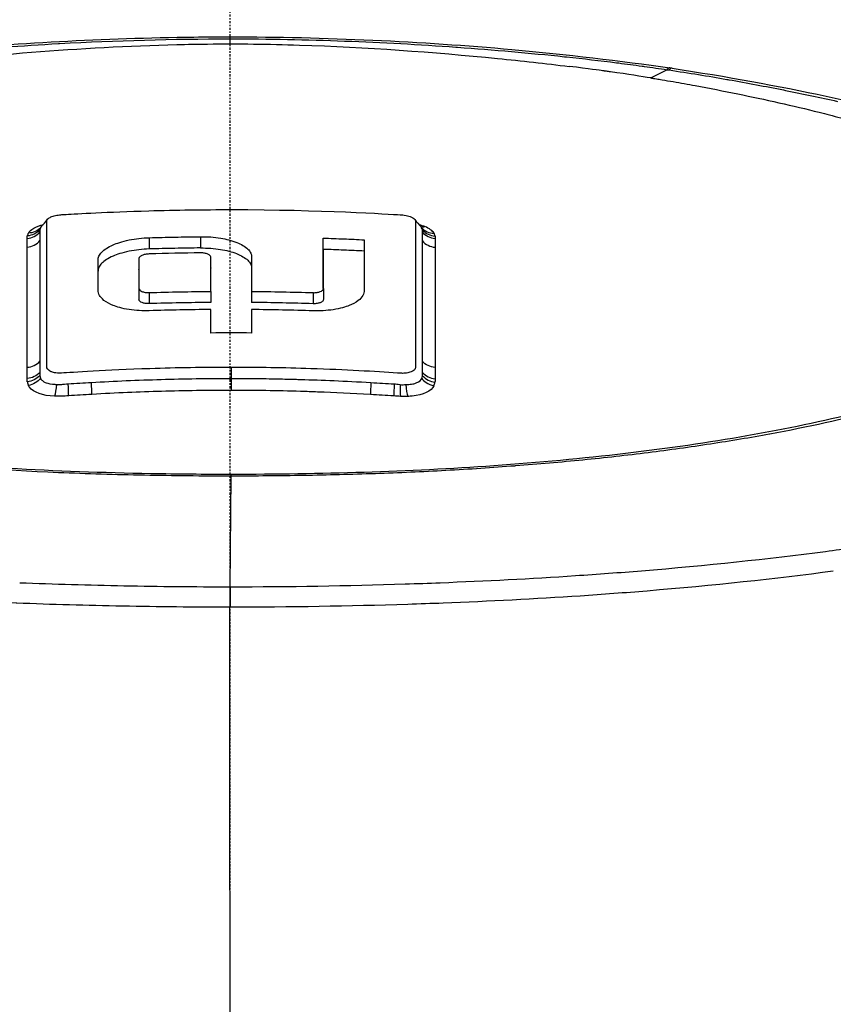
# Model space of a CAD drawing. Header units: millimetres. Extents: x 0 to 7374, y 0 to 4200.
# Tile 36 of 256: x 2022 to 2077, y 1194 to 1260. Entities that reach past the tile are written whole.
import ezdxf

# ---------------------------------------------------------------- set-up
doc = ezdxf.new("R2010")
doc.units = ezdxf.units.MM
doc.header["$LTSCALE"] = 0.2
doc.linetypes.add('CENTER2', pattern=[1.125, 0.75, -0.125, 0.125, -0.125])
doc.layers.add('02_Center Line', color=1, linetype='CENTER2')

# ---------------------------------------------------------------- blocks, each defined once
blk = doc.blocks.new('A$C98759802')
for p, q in [((-0.01, 351.544), (-0.01, 351.202)), ((29.963, 349.556), (29.83, 349.575)), ((12.954, 338.794), (12.954, 338.794)), ((-5.477, 338.065), (-5.477, 337.301)), ((-2.005, 338.135), (-2.005, 337.371)), ((6.328, 334.619), (6.328, 338.038)), ((9.106, 337.924), (9.106, 334.5)), ((-13.594, 337.448), (-13.598, 337.448)), ((6.328, 337.274), (6.328, 334.619)), ((13.7, 337.448), (13.703, 337.448)), ((-8.949, 334.508), (-8.949, 336.549)), ((-6.172, 336.663), (-6.172, 334.626)), ((-1.31, 334.425), (-1.31, 336.764)), ((1.467, 336.761), (1.467, 334.425)), ((-6.172, 334.605), (-6.172, 333.874)), ((-5.477, 334.348), (-5.477, 334.348)), ((-5.477, 334.347), (-5.477, 333.599)), ((-1.31, 334.425), (-1.31, 333.677)), ((1.467, 334.425), (1.467, 333.676)), ((5.634, 334.341), (5.634, 333.592)), ((6.331, 334.619), (6.331, 333.869)), ((-13.753, 333.136), (-13.754, 333.136)), ((-1.31, 331.606), (-1.31, 333.198)), ((1.467, 333.196), (1.467, 331.605)), ((0.079, 329.28), (0.079, 328.533)), ((0, 314.387), (0.083, 321.93)), ((0, 314.387), (-0.005, 314.387)), ((-0.005, 313.047), (0, 313.047))]:
    blk.add_line(p, q)
for radius, start, end in [(93.012, 93.37594, 93.37597), (93.012, 86.52711, 86.5272), (93.012, 98.5032, 98.50323), (93.012, 81.39934, 81.39937), (92, 98.05551, 98.05565), (92, 81.84553, 81.84569)]:
    blk.add_arc((0, 241), radius, start, end)
for centre, major_axis, ratio, start_param, end_param in [((-0.01, 351.296), (0, -0.386), 0.000267, 3.140554, 3.141468), ((-0.01, 351.296), (0, -0.386), 0.000267, 3.141468, 4.013788), ((29.758, 349.071), (0.072, 0.504), 0.500434, 0.004586, 0.776533), ((29.758, 349.071), (0.072, 0.504), 0.500434, 6.282229, 6.287771), ((-13.853, 339.126), (-1.199, 0), 0.926953, 1.652005, 2.49971), ((72.439, 333.614), (-86.196, 4.502), 0.079405, 6.243802, 6.272306), ((13.295, 339.943), (-0.465, -1.106), 0.629191, 0.15384, 0.479127), ((12.008, 338.392), (-1.87, 0.221), 0.380695, 3.413962, 4.064169), ((-70.756, 332.885), (-84.67, -5.224), 0.080485, 3.152, 3.180675), ((14.009, 338.521), (-1.2, 0), 0.925, 0.642118, 1.489427), ((0, 192.781), (-153.212, 0), 0.906139, 4.702814, 4.720945), ((-13.713, 330.106), (-0.999, -0.283), 0.778515, 1.315202, 2.282341), ((0.079, 328.759), (-0.001, -1.2), 0.000237, 4.901712, 5.762464), ((14.015, 329.552), (1.199, 0.002), 0.875227, 3.77877, 4.622161), ((-5.359, 331.528), (-8.325, -3.454), 0.312075, 6.203335, 6.293801), ((-11.023, 328.389), (0.081, -1.197), 0.025284, 0.52226, 1.38137), ((-9.444, 328.486), (-0.068, 1.198), 0.026042, 3.663696, 4.522476), ((9.602, 328.477), (0.069, 1.198), 0.026835, 1.760554, 2.619448), ((5.373, 331.546), (-8.468, 3.48), 0.309544, 3.129839, 3.219653), ((0.084, 321.669), (0, -0.375), 0.003338, 2.905766, 3.140873), ((0.084, 321.669), (0, -0.375), 0.003338, 3.140873, 3.141595), ((0.084, 321.659), (0, -0.384), 0.003094, 2.354593, 2.915161), ((-0.005, 313.071), (0, -1.704), 0.000076, 3.829328, 4.725986), ((0, 313.074), (0, -1.705), 0.000098, 3.833647, 4.728044)]:
    blk.add_ellipse(centre, major_axis=major_axis, ratio=ratio, start_param=start_param, end_param=end_param)
for points, knots in [([(-51.637, 344.282), (-48.196, 345.7), (-43.731, 346.975), (-33.405, 349.081), (-27.017, 350.08), (-14.669, 351.252), (-8.543, 351.593), (-1.635, 351.677), (-0.822, 351.682), (-0.01, 351.682)], [0.002681, 0.002681, 0.002681, 0.002681, 2.003678, 2.003678, 4.111612, 4.111612, 5.94201, 5.94201, 6.185745, 6.185745, 6.185745, 6.185745]), ([(-0.01, 351.682), (6.451, 351.682), (12.993, 351.365), (22.834, 350.497), (26.477, 350.053), (29.829, 349.576)], [0, 0, 0, 0, 1.938338, 1.938338, 3.114153, 3.114153, 3.114153, 3.114153]), ([(-23.028, 349.67), (-16.862, 350.424), (-10.165, 350.991), (-2.908, 351.173), (-2.218, 351.186), (0.548, 351.216), (2.626, 351.191), (9.218, 350.98), (13.773, 350.65), (19.781, 350.049), (21.403, 349.869), (22.999, 349.674)], [0, 0, 0, 0, 1.971578, 1.971578, 2.178906, 2.178906, 2.801787, 2.801787, 4.157913, 4.157913, 4.668172, 4.668172, 4.668172, 4.668172]), ([(-22.666, 350.335), (-20.282, 350.588), (-17.823, 350.805), (-15.311, 350.986), (-14.091, 351.073), (-12.861, 351.152), (-11.624, 351.22), (-11.6, 351.221), (-11.576, 351.223), (-11.552, 351.224)], [0.0000014, 0.0000014, 0.0000014, 0.0000014, 0.6689145, 0.6689145, 0.6689145, 0.9937269, 0.9937269, 0.9937269, 1, 1, 1, 1]), ([(-0.01, 351.544), (2.591, 351.544), (5.194, 351.493), (10.318, 351.301), (12.844, 351.162), (15.323, 350.984), (15.323, 350.984)], [0, 0, 0, 0, 0.503286, 0.503286, 0.999986, 1, 1, 1, 1]), ([(15.323, 350.984), (15.356, 350.982), (15.39, 350.98), (17.886, 350.8), (20.312, 350.584), (22.672, 350.335), (22.673, 350.335)], [0, 0, 0, 0, 0.013332, 0.013332, 0.999898, 1, 1, 1, 1]), ([(22.673, 350.335), (22.718, 350.33), (22.763, 350.325), (22.808, 350.32), (23.96, 350.198), (25.095, 350.066), (26.213, 349.925)], [0, 0, 0, 0, 0.037557, 0.037557, 0.037557, 1, 1, 1, 1]), ([(28.525, 348.896), (27.921, 348.993), (27.021, 349.135), (25.797, 349.307), (25.71, 349.319), (25.62, 349.332), (25.53, 349.344), (25.484, 349.35), (25.438, 349.357), (25.392, 349.363), (25.381, 349.365), (25.368, 349.366), (25.355, 349.368), (25.309, 349.375), (25.257, 349.382), (25.252, 349.382), (25.11, 349.402), (24.374, 349.507), (22.999, 349.674)], [0, 0, 0, 0, 0.109375, 0.109375, 0.109375, 0.1171875, 0.1171875, 0.1171875, 0.1210938, 0.1210938, 0.1210938, 0.122003, 0.122003, 0.122003, 0.125, 0.125, 0.125, 0.2250611, 0.2250611, 0.2250611, 0.2250611]), ([(26.213, 349.925), (26.26, 349.919), (26.308, 349.913), (26.888, 349.839), (27.414, 349.771), (27.939, 349.698)], [0, 0, 0, 0, 0.081871, 0.081871, 1, 1, 1, 1]), ([(27.939, 349.698), (27.987, 349.691), (28.036, 349.685), (28.084, 349.678), (28.61, 349.605), (29.127, 349.526), (29.632, 349.452)], [0, 0, 0, 0, 0.084372, 0.084372, 0.084372, 1, 1, 1, 1]), ([(29.632, 349.452), (29.634, 349.452), (29.636, 349.452), (29.638, 349.451), (29.684, 349.445), (29.73, 349.438), (29.776, 349.432)], [0.0000108, 0.0000108, 0.0000108, 0.0000108, 0.0447316, 0.0447316, 0.0447316, 0.999999, 0.999999, 0.999999, 0.999999]), ([(29.972, 349.555), (29.941, 349.56), (29.907, 349.552), (29.874, 349.531), (29.84, 349.51), (29.806, 349.476), (29.776, 349.432)], [0.1526129, 0.1526129, 0.1526129, 0.1526129, 0.5710995, 0.5710995, 0.5710995, 0.9999987, 0.9999987, 0.9999987, 0.9999987]), ([(29.972, 349.555), (33.713, 348.985), (37.166, 348.357), (44.818, 346.705), (48.621, 345.523), (51.64, 344.279)], [0, 0, 0, 0, 1.304089, 1.304089, 3.056813, 3.056813, 3.056813, 3.056813]), ([(28.525, 348.896), (28.575, 348.888), (28.589, 348.886), (28.653, 348.876), (28.686, 348.87), (28.782, 348.855), (28.847, 348.844), (29.04, 348.813), (29.168, 348.792), (29.55, 348.728), (29.803, 348.685), (30.558, 348.555), (31.053, 348.466), (32.505, 348.198), (33.489, 348.005), (36.253, 347.436), (38.201, 347.007), (40.186, 346.509), (40.419, 346.449), (41.148, 346.259), (41.686, 346.112), (43.113, 345.702), (44.047, 345.411), (45.208, 345.014), (45.374, 344.956), (45.843, 344.791), (46.15, 344.681), (48.562, 343.788), (50.35, 342.978), (51.858, 342.114)], [0.000088, 0.000088, 0.000088, 0.000088, 0.017674, 0.017674, 0.035339, 0.035339, 0.070648, 0.070648, 0.141198, 0.141198, 0.282076, 0.282076, 0.56356, 0.56356, 1.111673, 1.111673, 2.148082, 2.148082, 2.28697, 2.28697, 2.586414, 2.586414, 3.119118, 3.119118, 3.20915, 3.20915, 3.374572, 3.374572, 4.523129, 4.523129, 4.523129, 4.523129]), ([(33.691, 348.797), (33.734, 348.79), (33.777, 348.782), (35.081, 348.552), (36.316, 348.319), (37.525, 348.08)], [0, 0, 0, 0, 0.032931, 0.032931, 1, 1, 1, 1]), ([(37.525, 348.08), (37.573, 348.071), (37.621, 348.061), (38.869, 347.813), (40.046, 347.568), (41.186, 347.307)], [0, 0, 0, 0, 0.038297, 0.038297, 1, 1, 1, 1]), ([(0.079, 329.28), (-1.761, 329.281), (-3.592, 329.25), (-8.424, 329.091), (-10.712, 328.934), (-11.482, 328.885), (-11.528, 328.883), (-11.742, 328.888), (-11.867, 328.905), (-12.05, 328.953), (-12.115, 328.976), (-12.22, 329.028), (-12.26, 329.053), (-12.33, 329.11), (-12.359, 329.141), (-12.418, 329.235), (-12.42, 329.268), (-12.421, 329.319), (-12.421, 329.332), (-12.422, 329.362), (-12.422, 329.378), (-12.422, 329.426), (-12.422, 329.615), (-12.422, 330.129), (-12.422, 330.387), (-12.422, 332.028), (-12.422, 333.347), (-12.422, 335.907), (-12.422, 337.14), (-12.422, 338.689), (-12.421, 338.973), (-12.421, 339.208), (-12.426, 339.265), (-12.301, 339.387), (-12.23, 339.432), (-12.054, 339.51), (-11.95, 339.543), (-11.72, 339.596), (-11.593, 339.615), (-11.409, 339.628), (-11.249, 339.638), (-10.396, 339.687), (-8.307, 339.809), (-3.647, 339.944), (-1.784, 339.971), (0.079, 339.97)], [-12.954293, -12.954293, -12.954293, -12.954293, -11.277637, -11.277637, -8.543668, -8.543668, -8.35232, -8.35232, -8.052683, -8.052683, -7.858412, -7.858412, -7.701305, -7.701305, -7.538181, -7.538181, -7.239112, -7.239112, -7.140306, -7.140306, -7.008811, -7.008811, -6.770415, -6.770415, -6.525589, -6.525589, -5.202241, -5.202241, -3.822769, -3.822769, -3.359845, -3.359845, -2.733238, -2.733238, -2.339267, -2.339267, -1.960551, -1.960551, -1.566753, -1.566753, -1.398937, -1.398937, -0.558929, -0.558929, -0.000001, -0.000001, -0.000001, -0.000001]), ([(0.079, 339.97), (6.239, 339.968), (10.777, 339.667), (11.655, 339.613), (11.77, 339.605), (12.09, 339.541), (12.197, 339.503), (12.385, 339.427), (12.451, 339.379), (12.542, 339.3), (12.572, 339.251), (12.578, 339.196), (12.579, 339.184), (12.578, 339.087), (12.578, 339.064), (12.579, 338.829), (12.578, 338.567), (12.578, 337.108), (12.578, 335.885), (12.578, 333.702), (12.578, 332.781), (12.578, 331.366), (12.578, 330.897), (12.578, 330.202), (12.578, 329.982), (12.578, 329.679), (12.578, 329.604), (12.578, 329.495), (12.578, 329.479), (12.579, 329.297), (12.581, 329.251), (12.537, 329.158), (12.511, 329.124), (12.447, 329.064), (12.41, 329.037), (12.319, 328.986), (12.264, 328.962), (12.107, 328.912), (11.999, 328.891), (11.825, 328.876), (11.765, 328.873), (11.646, 328.874), (11.596, 328.877), (9.847, 328.994), (7.827, 329.11), (3.675, 329.248), (1.881, 329.279), (0.079, 329.28)], [-12.337298, -12.337298, -12.337298, -12.337298, -9.267024, -9.267024, -8.838064, -8.838064, -8.440514, -8.440514, -7.741125, -7.741125, -6.773271, -6.773271, -6.620139, -6.620139, -6.571949, -6.571949, -6.131387, -6.131387, -4.486692, -4.486692, -3.359366, -3.359366, -2.813806, -2.813806, -2.563958, -2.563958, -2.471891, -2.471891, -2.41899, -2.41899, -2.173865, -2.173865, -2.020926, -2.020926, -1.882196, -1.882196, -1.72583, -1.72583, -1.486308, -1.486308, -1.364094, -1.364094, -1.247326, -1.247326, -0.540647, -0.540647, 0, 0, 0, 0]), ([(-12.9, 338.597), (-12.899, 338.588), (-12.895, 338.565), (-12.892, 338.542), (-12.89, 338.52), (-12.889, 338.493), (-12.892, 338.461)], [0, 0, 0, 0, 0.5, 0.5, 0.5, 1, 1, 1, 1]), ([(-12.837, 338.763), (-12.837, 338.763), (-12.834, 338.765), (-12.823, 338.775), (-12.813, 338.785), (-12.8, 338.8)], [5.8091114, 5.8091114, 5.8091114, 5.8091114, 5.8764689, 5.8764689, 5.9581457, 5.9581457, 5.9581457, 5.9581457]), ([(12.957, 338.788), (12.971, 338.773), (12.981, 338.763), (12.991, 338.754), (12.993, 338.753), (12.993, 338.753)], [3.4719353, 3.4719353, 3.4719353, 3.4719353, 3.5593593, 3.5593593, 3.6182394, 3.6182394, 3.6182394, 3.6182394]), ([(-12.892, 337.867), (-12.891, 337.629), (-12.891, 337.357), (-12.891, 337.048), (-12.891, 336.893), (-12.891, 336.729), (-12.891, 336.555), (-12.891, 336.469), (-12.891, 336.379), (-12.891, 336.287), (-12.891, 336.241), (-12.891, 336.195), (-12.891, 336.148), (-12.891, 336.124), (-12.891, 336.1), (-12.891, 336.077), (-12.891, 336.053), (-12.891, 336.041), (-12.891, 336.004), (-12.892, 334.83), (-12.892, 334.159), (-12.892, 334.021), (-12.892, 333.952), (-12.892, 333.748), (-12.892, 333.402), (-12.892, 333.229), (-12.892, 333.02), (-12.892, 332.774), (-12.892, 332.65), (-12.892, 332.518), (-12.892, 332.376), (-12.892, 332.305), (-12.892, 332.231), (-12.892, 332.155), (-12.892, 332.117), (-12.892, 332.079), (-12.892, 332.04), (-12.892, 332), (-12.892, 331.947), (-12.892, 331.92), (-12.892, 331.049), (-12.892, 330.302), (-12.893, 329.703)], [0, 0, 0, 0, 0.125, 0.125, 0.125, 0.1875, 0.1875, 0.1875, 0.21875, 0.21875, 0.21875, 0.234375, 0.234375, 0.234375, 0.242188, 0.242188, 0.242188, 0.25, 0.25, 0.25, 0.5, 0.5, 0.5, 0.625, 0.625, 0.625, 0.6875, 0.6875, 0.6875, 0.71875, 0.71875, 0.71875, 0.734375, 0.734375, 0.734375, 0.742188, 0.742188, 0.742188, 0.75, 0.75, 0.75, 1, 1, 1, 1]), ([(-8.949, 336.549), (-8.949, 336.638), (-8.929, 336.727), (-8.845, 336.911), (-8.779, 337.004), (-8.523, 337.264), (-8.271, 337.431), (-7.685, 337.687), (-7.326, 337.814), (-6.62, 337.957), (-6.398, 337.991), (-5.942, 338.042), (-5.711, 338.059), (-5.477, 338.065)], [0, 0, 0, 0, 0.0652901, 0.0652901, 0.1356072, 0.1356072, 0.2664802, 0.2664802, 0.3609863, 0.3609863, 0.4017652, 0.4017652, 0.4432479, 0.4432479, 0.4432479, 0.4432479]), ([(-5.477, 338.065), (-4.899, 338.082), (-4.32, 338.097), (-3.162, 338.12), (-2.584, 338.129), (-2.005, 338.135)], [-0.3473239, -0.3473239, -0.3473239, -0.3473239, -0.1736625, -0.1736625, -0.000001, -0.000001, -0.000001, -0.000001]), ([(-2.005, 338.135), (-1.77, 338.138), (-1.535, 338.131), (-1.074, 338.097), (-0.849, 338.071), (-0.254, 337.973), (0.122, 337.879), (0.759, 337.626), (1.022, 337.475), (1.293, 337.212), (1.361, 337.12), (1.447, 336.939), (1.467, 336.85), (1.467, 336.761)], [0.0000003, 0.0000003, 0.0000003, 0.0000003, 0.0705862, 0.0705862, 0.1412382, 0.1412382, 0.2642584, 0.2642584, 0.3766899, 0.3766899, 0.4329096, 0.4329096, 0.4851651, 0.4851651, 0.4851651, 0.4851651]), ([(6.328, 338.038), (6.792, 338.023), (7.255, 338.005), (8.181, 337.967), (8.643, 337.946), (9.106, 337.924)], [-0.2780726, -0.2780726, -0.2780726, -0.2780726, -0.1390368, -0.1390368, -0.000001, -0.000001, -0.000001, -0.000001]), ([(13.05, 329.691), (13.05, 330.032), (13.05, 330.388), (13.049, 330.759), (13.049, 330.944), (13.049, 331.132), (13.049, 331.324), (13.049, 331.516), (13.049, 331.729), (13.049, 331.909), (13.05, 332.269), (13.049, 332.624), (13.049, 332.974), (13.049, 333.149), (13.049, 333.323), (13.049, 333.495), (13.049, 333.582), (13.049, 333.668), (13.049, 333.753), (13.049, 333.818), (13.049, 333.882), (13.049, 333.946), (13.049, 333.967), (13.049, 334.001), (13.049, 334.01), (13.049, 334.08), (13.049, 334.201), (13.049, 334.369), (13.049, 334.453), (13.049, 334.55), (13.049, 334.658), (13.049, 334.766), (13.049, 334.865), (13.049, 335.016), (13.049, 335.319), (13.049, 335.549), (13.049, 335.71), (13.049, 335.791), (13.049, 335.855), (13.049, 335.902), (13.049, 335.926), (13.048, 335.945), (13.048, 335.96), (13.048, 335.968), (13.048, 335.974), (13.048, 335.979), (13.048, 335.984), (13.048, 335.989), (13.048, 336.01), (13.048, 336.704), (13.048, 337.321), (13.049, 337.856)], [0, 0, 0, 0, 0.125, 0.125, 0.125, 0.1875, 0.1875, 0.1875, 0.25, 0.25, 0.25, 0.375, 0.375, 0.375, 0.4375, 0.4375, 0.4375, 0.46875, 0.46875, 0.46875, 0.492188, 0.492188, 0.492188, 0.5, 0.5, 0.5, 0.5625, 0.5625, 0.5625, 0.59375, 0.59375, 0.59375, 0.625, 0.625, 0.625, 0.6875, 0.6875, 0.6875, 0.71875, 0.71875, 0.71875, 0.734375, 0.734375, 0.734375, 0.742188, 0.742188, 0.742188, 0.75, 0.75, 0.75, 1, 1, 1, 1]), ([(-13.752, 329.283), (-13.752, 329.642), (-13.751, 330.006), (-13.75, 330.559), (-13.75, 330.744), (-13.749, 331.118), (-13.749, 331.328), (-13.749, 331.827), (-13.75, 332.168), (-13.752, 332.693), (-13.753, 332.87), (-13.754, 333.227), (-13.754, 333.427), (-13.754, 333.916), (-13.754, 334.244), (-13.754, 334.739), (-13.753, 334.904), (-13.753, 335.235), (-13.753, 335.416), (-13.753, 336.173), (-13.755, 336.795), (-13.756, 337.426)], [0.0001136, 0.0001136, 0.0001136, 0.0001136, 0.125, 0.125, 0.1875, 0.1875, 0.25, 0.25, 0.375, 0.375, 0.4375, 0.4375, 0.5, 0.5, 0.625, 0.625, 0.6875, 0.6875, 0.75, 0.75, 1, 1, 1, 1]), ([(-5.477, 337.301), (-5.711, 337.294), (-5.942, 337.278), (-6.398, 337.227), (-6.62, 337.192), (-7.326, 337.051), (-7.686, 336.923), (-8.271, 336.669), (-8.523, 336.502), (-8.779, 336.243), (-8.845, 336.15), (-8.929, 335.968), (-8.949, 335.878), (-8.949, 335.79)], [-0.4438064, -0.4438064, -0.4438064, -0.4438064, -0.4022541, -0.4022541, -0.3614158, -0.3614158, -0.2666877, -0.2666877, -0.1355839, -0.1355839, -0.0653377, -0.0653377, 0, 0, 0, 0]), ([(-2.005, 337.371), (-2.584, 337.365), (-3.162, 337.356), (-4.32, 337.333), (-4.899, 337.318), (-5.477, 337.301)], [0.000001, 0.000001, 0.000001, 0.000001, 0.1736628, 0.1736628, 0.3473245, 0.3473245, 0.3473245, 0.3473245]), ([(-2.005, 337.371), (-1.771, 337.374), (-1.538, 337.367), (-1.08, 337.334), (-0.856, 337.308), (-0.26, 337.211), (0.117, 337.118), (0.767, 336.861), (1.026, 336.709), (1.292, 336.454), (1.36, 336.362), (1.446, 336.181), (1.467, 336.093), (1.467, 336.003)], [0.0000003, 0.0000003, 0.0000003, 0.0000003, 0.070107, 0.070107, 0.1402504, 0.1402504, 0.2643431, 0.2643431, 0.3838947, 0.3838947, 0.4464025, 0.4464025, 0.5045696, 0.5045696, 0.5045696, 0.5045696]), ([(-1.31, 336.763), (-1.31, 336.797), (-1.327, 336.832), (-1.393, 336.9), (-1.447, 336.933), (-1.567, 336.982), (-1.641, 337.003), (-1.803, 337.031), (-1.892, 337.037), (-1.976, 337.037), (-1.985, 337.036), (-1.995, 337.036), (-2.005, 337.035)], [-0.1017382, -0.1017382, -0.1017382, -0.1017382, -0.0775244, -0.0775244, -0.0503574, -0.0503574, -0.0251787, -0.0251787, 0, 0, 0, 0.0028061, 0.0028061, 0.0028061, 0.0028061]), ([(9.106, 337.159), (8.643, 337.182), (8.181, 337.202), (7.255, 337.241), (6.792, 337.258), (6.328, 337.274)], [0.000001, 0.000001, 0.000001, 0.000001, 0.139038, 0.139038, 0.2780751, 0.2780751, 0.2780751, 0.2780751]), ([(13.912, 337.415), (13.912, 337.099), (13.911, 336.786), (13.91, 336.321), (13.91, 336.167), (13.91, 335.86), (13.909, 335.722), (13.909, 335.224), (13.91, 334.892), (13.91, 334.397), (13.911, 334.233), (13.911, 333.905), (13.911, 333.76), (13.91, 333.214), (13.909, 332.856), (13.907, 332.332), (13.907, 332.159), (13.906, 331.817), (13.906, 331.671), (13.905, 330.728), (13.908, 329.989), (13.908, 329.271)], [0, 0, 0, 0, 0.125, 0.125, 0.1875, 0.1875, 0.25, 0.25, 0.375, 0.375, 0.4375, 0.4375, 0.5, 0.5, 0.625, 0.625, 0.6875, 0.6875, 0.75, 0.75, 0.9998867, 0.9998867, 0.9998867, 0.9998867]), ([(-5.477, 336.966), (-5.483, 336.964), (-5.488, 336.964), (-5.493, 336.964), (-5.578, 336.962), (-5.669, 336.952), (-5.835, 336.919), (-5.91, 336.895), (-6.033, 336.839), (-6.087, 336.804), (-6.155, 336.732), (-6.172, 336.696), (-6.175, 336.663)], [-0.0015612, -0.0015612, -0.0015612, -0.0015612, 0, 0, 0, 0.0255407, 0.0255407, 0.0510814, 0.0510814, 0.078632, 0.078632, 0.1030497, 0.1030497, 0.1030497, 0.1030497]), ([(-5.477, 333.117), (-5.705, 333.109), (-5.931, 333.112), (-6.388, 333.136), (-6.619, 333.16), (-7.331, 333.268), (-7.689, 333.381), (-8.121, 333.554), (-8.351, 333.665), (-8.714, 333.948), (-8.801, 334.068), (-8.917, 334.269), (-8.949, 334.387), (-8.949, 334.508)], [0, 0, 0, 0, 0.0684595, 0.0684595, 0.1399936, 0.1399936, 0.3001856, 0.3001856, 0.4257444, 0.4257444, 0.5345662, 0.5345662, 0.6818219, 0.6818219, 0.6818219, 0.6818219]), ([(-6.172, 334.625), (-6.172, 334.59), (-6.155, 334.553), (-6.088, 334.482), (-6.036, 334.448), (-5.916, 334.398), (-5.843, 334.377), (-5.681, 334.35), (-5.592, 334.345), (-5.498, 334.347), (-5.488, 334.348), (-5.477, 334.348)], [-0.3085425, -0.3085425, -0.3085425, -0.3085425, -0.2840094, -0.2840094, -0.2572237, -0.2572237, -0.2320944, -0.2320944, -0.206965, -0.206965, -0.2038936, -0.2038936, -0.2038936, -0.2038936]), ([(1.467, 334.425), (2.162, 334.419), (2.857, 334.409), (3.551, 334.395), (4.245, 334.381), (4.94, 334.363), (5.634, 334.341), (5.634, 334.341), (5.634, 334.341), (5.634, 334.341)], [0, 0, 0, 0, 0.4950417, 0.4950417, 0.4950417, 0.990099, 0.990099, 0.990099, 0.9901113, 0.9901113, 0.9901113, 0.9901113]), ([(5.634, 334.341), (5.679, 334.341), (5.724, 334.34), (5.814, 334.345), (5.859, 334.349), (5.985, 334.367), (6.059, 334.387), (6.176, 334.434), (6.221, 334.46), (6.279, 334.509), (6.298, 334.531), (6.323, 334.575), (6.33, 334.597), (6.331, 334.619)], [0.0001436, 0.0001436, 0.0001436, 0.0001436, 0.0136055, 0.0136055, 0.0276703, 0.0276703, 0.0544761, 0.0544761, 0.0773959, 0.0773959, 0.0938953, 0.0938953, 0.1093184, 0.1093184, 0.1093184, 0.1093184]), ([(9.106, 334.5), (9.106, 334.38), (9.073, 334.26), (8.939, 334.026), (8.836, 333.913), (8.512, 333.661), (8.291, 333.552), (7.847, 333.374), (7.491, 333.262), (6.781, 333.154), (6.549, 333.131), (6.089, 333.106), (5.863, 333.104), (5.634, 333.112)], [0, 0, 0, 0, 0.083125, 0.083125, 0.1694631, 0.1694631, 0.290372, 0.290372, 0.4340646, 0.4340646, 0.4989028, 0.4989028, 0.5610121, 0.5610121, 0.5610121, 0.5610121]), ([(-5.477, 333.599), (-5.525, 333.596), (-5.572, 333.596), (-5.668, 333.601), (-5.716, 333.606), (-5.838, 333.626), (-5.907, 333.644), (-6.02, 333.69), (-6.064, 333.716), (-6.123, 333.765), (-6.141, 333.787), (-6.166, 333.83), (-6.173, 333.852), (-6.172, 333.874)], [-0.1095324, -0.1095324, -0.1095324, -0.1095324, -0.0952475, -0.0952475, -0.0802597, -0.0802597, -0.05514, -0.05514, -0.032013, -0.032013, -0.0155678, -0.0155678, -0.0001772, -0.0001772, -0.0001772, -0.0001772]), ([(-1.31, 333.677), (-2.005, 333.672), (-2.7, 333.662), (-3.394, 333.649), (-4.088, 333.636), (-4.783, 333.618), (-5.477, 333.599)], [0, 0, 0, 0, 0.4999968, 0.4999968, 0.4999968, 1, 1, 1, 1]), ([(5.634, 333.592), (5.634, 333.592), (5.634, 333.592), (5.634, 333.592), (4.94, 333.614), (4.245, 333.632), (3.551, 333.646), (2.857, 333.66), (2.162, 333.67), (1.467, 333.676)], [0.0098887, 0.0098887, 0.0098887, 0.0098887, 0.009901, 0.009901, 0.009901, 0.5049485, 0.5049485, 0.5049485, 1, 1, 1, 1]), ([(6.331, 333.869), (6.33, 333.846), (6.323, 333.825), (6.298, 333.781), (6.279, 333.759), (6.221, 333.71), (6.176, 333.685), (6.064, 333.639), (5.995, 333.62), (5.873, 333.601), (5.825, 333.596), (5.729, 333.591), (5.682, 333.591), (5.634, 333.592)], [-0.1093578, -0.1093578, -0.1093578, -0.1093578, -0.0939545, -0.0939545, -0.077505, -0.077505, -0.0544894, -0.0544894, -0.029415, -0.029415, -0.0144474, -0.0144474, -0.0001436, -0.0001436, -0.0001436, -0.0001436]), ([(-1.31, 333.198), (-2.005, 333.192), (-2.7, 333.183), (-3.394, 333.17), (-4.089, 333.156), (-4.783, 333.138), (-5.477, 333.117)], [0, 0, 0, 0, 0.4999918, 0.4999918, 0.4999918, 1, 1, 1, 1]), ([(5.634, 333.112), (4.94, 333.134), (4.245, 333.152), (3.551, 333.166), (2.857, 333.181), (2.162, 333.191), (1.467, 333.196)], [0, 0, 0, 0, 0.4999921, 0.4999921, 0.4999921, 1, 1, 1, 1]), ([(-51.988, 329.33), (-48.919, 327.964), (-44.889, 326.715), (-35.53, 324.629), (-30.048, 323.772), (-18.284, 322.563), (-11.837, 322.21), (-3.556, 322.06), (-1.735, 322.043), (0.084, 322.044)], [0, 0, 0, 0, 1.885408, 1.885408, 3.797982, 3.797982, 5.748915, 5.748915, 6.294637, 6.294637, 6.294637, 6.294637]), ([(0.084, 322.044), (6.093, 322.043), (12.158, 322.225), (23.989, 323.059), (29.864, 323.747), (40.389, 325.591), (45.146, 326.774), (49.829, 328.439), (50.686, 328.773), (51.636, 329.179), (51.784, 329.244), (51.944, 329.314), (51.958, 329.32), (51.98, 329.331), (51.989, 329.335), (52.001, 329.34), (52.003, 329.341), (52.006, 329.342), (52.006, 329.342), (52.007, 329.342), (52.008, 329.343), (52.008, 329.343), (52.008, 329.343), (52.008, 329.343), (52.008, 329.343), (52.008, 329.343)], [0, 0, 0, 0, 1.802855, 1.802855, 3.725477, 3.725477, 5.701057, 5.701057, 6.177718, 6.177718, 6.267022, 6.267022, 6.275394, 6.275394, 6.280962, 6.280962, 6.282353, 6.282353, 6.282701, 6.282701, 6.282875, 6.282875, 6.282936, 6.282936, 6.282947, 6.282947, 6.282947, 6.282947]), ([(-12.894, 328.939), (-12.891, 328.907), (-12.893, 328.846), (-12.895, 328.824), (-12.896, 328.803), (-12.9, 328.77), (-12.903, 328.726)], [0, 0, 0, 0, 0.5, 0.5, 0.5, 1, 1, 1, 1]), ([(-12.846, 328.544), (-12.823, 328.488), (-12.785, 328.432), (-12.724, 328.379), (-12.693, 328.353), (-12.657, 328.327), (-12.615, 328.302), (-12.572, 328.278), (-12.503, 328.247), (-12.468, 328.234), (-12.357, 328.192), (-12.079, 328.145), (-11.888, 328.13), (-11.871, 328.129), (-11.855, 328.128), (-11.84, 328.126), (-11.813, 328.124), (-11.788, 328.123), (-11.768, 328.123)], [0, 0, 0, 0, 0.25, 0.25, 0.25, 0.375, 0.375, 0.375, 0.5, 0.5, 0.5, 0.8998439, 0.8998439, 0.8998439, 0.9347368, 0.9347368, 0.9347368, 0.9997656, 0.9997656, 0.9997656, 0.9997656]), ([(-9.401, 328.261), (-7.826, 328.35), (-6.25, 328.416), (-4.672, 328.462), (-3.089, 328.508), (-1.505, 328.532), (0.079, 328.533)], [0, 0, 0, 0, 0.499129, 0.499129, 0.499129, 1, 1, 1, 1]), ([(0.079, 328.533), (0.369, 328.533), (0.712, 328.532), (1.107, 328.529), (1.502, 328.526), (1.899, 328.522), (2.45, 328.513), (3.001, 328.505), (3.474, 328.495), (3.869, 328.485), (4.067, 328.48), (4.245, 328.475), (4.403, 328.471), (4.557, 328.467), (4.64, 328.464), (4.805, 328.459), (4.81, 328.459), (4.815, 328.459), (4.82, 328.459), (6.218, 328.417), (7.798, 328.352), (9.558, 328.253)], [0, 0, 0, 0, 0.125, 0.125, 0.125, 0.25, 0.25, 0.25, 0.375, 0.375, 0.375, 0.4375, 0.4375, 0.4375, 0.498095, 0.498095, 0.498095, 0.5, 0.5, 0.5, 1, 1, 1, 1]), ([(11.925, 328.116), (12.058, 328.113), (12.186, 328.122), (12.304, 328.141), (12.422, 328.159), (12.508, 328.178), (12.623, 328.222), (12.855, 328.309), (12.961, 328.427), (13.003, 328.532)], [0.000361, 0.000361, 0.000361, 0.000361, 0.25, 0.25, 0.25, 0.5, 0.5, 0.5, 1, 1, 1, 1]), ([(13.908, 328.507), (13.908, 328.484), (13.909, 328.436), (13.908, 328.393), (13.908, 328.351), (13.905, 328.313), (13.9, 328.281)], [0, 0, 0, 0, 0.5, 0.5, 0.5, 0.9995515, 0.9995515, 0.9995515, 0.9995515]), ([(-11.908, 327.323), (-12.67, 327.345), (-13.338, 327.583), (-13.6, 327.927), (-13.629, 327.966), (-13.653, 328.006), (-13.672, 328.047)], [0, 0, 0, 0, 0.8986326, 0.8986326, 0.8986326, 1, 1, 1, 1]), ([(-11.768, 328.123), (-11.723, 328.118), (-11.671, 328.116), (-11.61, 328.116), (-11.55, 328.116), (-11.435, 328.122), (-11.405, 328.124), (-11.345, 328.129), (-11.098, 328.154), (-10.978, 328.166)], [0, 0, 0, 0, 0.25, 0.25, 0.25, 0.5, 0.5, 0.5, 1, 1, 1, 1]), ([(0.078, 327.718), (-0.706, 327.718), (-1.486, 327.713), (-2.27, 327.701), (-3.055, 327.69), (-3.889, 327.672), (-4.647, 327.65), (-6.163, 327.606), (-7.72, 327.541), (-9.37, 327.448)], [0, 0, 0, 0, 0.25, 0.25, 0.25, 0.5, 0.5, 0.5, 1, 1, 1, 1]), ([(9.527, 327.44), (8.283, 327.51), (7.091, 327.566), (5.941, 327.608), (5.563, 327.621), (5.182, 327.634), (4.788, 327.646), (3.208, 327.693), (1.638, 327.717), (0.078, 327.718)], [0, 0, 0, 0, 0.377378, 0.377378, 0.377378, 0.501648, 0.501648, 0.501648, 1, 1, 1, 1]), ([(13.829, 328.035), (13.666, 327.675), (13.073, 327.404), (12.351, 327.331), (12.255, 327.321), (12.157, 327.314), (12.058, 327.312)], [0, 0, 0, 0, 0.882964, 0.882964, 0.882964, 1, 1, 1, 1]), ([(36.588, 324.777), (36.595, 324.778), (36.602, 324.78), (36.609, 324.781), (39.193, 325.257), (41.626, 325.788), (43.878, 326.372), (46.13, 326.956), (48.2, 327.592), (50.034, 328.269)], [0, 0, 0, 0, 0.00137, 0.00137, 0.00137, 0.50072, 0.50072, 0.50072, 1, 1, 1, 1]), ([(19.338, 322.616), (19.338, 322.616), (19.338, 322.616), (19.343, 322.616), (19.348, 322.617), (20.903, 322.736), (23.956, 323.004), (26.904, 323.335), (29.789, 323.695), (32.61, 324.087), (35.288, 324.538), (36.588, 324.777), (36.588, 324.777), (36.588, 324.777)], [0, 0, 0, 0, 0.000008, 0.000008, 0.000806, 0.000806, 0.25086, 0.500915, 0.500915, 0.750435, 0.999954, 0.999954, 1, 1, 1, 1]), ([(-22.892, 322.917), (-19.251, 322.575), (-15.496, 322.324), (-11.635, 322.163), (-9.706, 322.082), (-7.758, 322.025), (-5.802, 321.987), (-3.845, 321.949), (-1.878, 321.929), (0.084, 321.93)], [0, 0, 0, 0, 0.5, 0.5, 0.5, 0.7498451, 0.7498451, 0.7498451, 1, 1, 1, 1]), ([(9.844, 322.095), (9.844, 322.095), (9.844, 322.095), (9.848, 322.095), (9.851, 322.095), (11.463, 322.151), (14.655, 322.293), (17.791, 322.498), (19.338, 322.616)], [0, 0, 0, 0, 0.000002, 0.000002, 0.001131, 0.001131, 0.500574, 1, 1, 1, 1]), ([(0.084, 321.93), (0.085, 321.93), (0.086, 321.93), (0.905, 321.93), (2.543, 321.938), (4.176, 321.959), (5.804, 321.986), (7.427, 322.02), (9.04, 322.067), (9.844, 322.095)], [0.0096902, 0.0096902, 0.0096902, 0.0096902, 0.009901, 0.009901, 0.2576799, 0.505482, 0.505482, 0.7527421, 1, 1, 1, 1]), ([(59.809, 320.642), (57.311, 319.889), (54.42, 319.186), (48.976, 318.102), (46.625, 317.694), (42.914, 317.131), (41.662, 316.954), (36.498, 316.275), (32.306, 315.832), (26.428, 315.354), (24.932, 315.244), (23.419, 315.143)], [0, 0, 0, 0, 0.298618, 0.298618, 0.500992, 0.500992, 0.599839, 0.599839, 0.899647, 0.899647, 1, 1, 1, 1]), ([(-41.004, 315.498), (-40.983, 315.495), (-40.962, 315.492), (-40.941, 315.489), (-38.983, 315.227), (-36.959, 314.984), (-34.867, 314.761), (-32.756, 314.535), (-30.581, 314.33), (-28.358, 314.147), (-28.34, 314.146), (-28.323, 314.145), (-28.306, 314.143), (-26.099, 313.962), (-23.846, 313.804), (-21.542, 313.666), (-19.231, 313.529), (-16.877, 313.413), (-14.493, 313.321), (-14.483, 313.321), (-14.472, 313.32), (-14.461, 313.32), (-12.09, 313.228), (-9.693, 313.16), (-7.289, 313.115), (-7.282, 313.115), (-7.275, 313.115), (-7.268, 313.115), (-4.849, 313.069), (-2.421, 313.047), (-0.005, 313.047)], [0, 0, 0, 0, 0.0017627, 0.0017627, 0.0017627, 0.1671489, 0.1671489, 0.1671489, 0.3341032, 0.3341032, 0.3341032, 0.3353966, 0.3353966, 0.3353966, 0.501122, 0.501122, 0.501122, 0.6672661, 0.6672661, 0.6672661, 0.6680256, 0.6680256, 0.6680256, 0.8332512, 0.8332512, 0.8332512, 0.8337163, 0.8337163, 0.8337163, 1, 1, 1, 1]), ([(0, 313.047), (4.035, 313.047), (8.072, 313.108), (12.852, 313.261), (13.652, 313.289), (17.587, 313.441), (20.699, 313.603), (25.276, 313.908), (26.792, 314.021), (32.746, 314.509), (36.986, 314.963), (40.911, 315.488)], [0, 0, 0, 0, 0.278381, 0.278381, 0.334591, 0.334591, 0.55573, 0.55573, 0.667148, 0.667148, 1, 1, 1, 1]), ([(23.419, 315.143), (20.416, 314.943), (17.346, 314.783), (14.252, 314.663), (13.466, 314.632), (12.676, 314.604), (11.884, 314.578)], [0, 0, 0, 0, 0.797322, 0.797322, 0.797322, 1, 1, 1, 1]), ([(-0.005, 314.387), (-2.389, 314.387), (-4.783, 314.41), (-7.177, 314.457), (-7.183, 314.457), (-9.561, 314.503), (-11.925, 314.571), (-14.263, 314.663)], [0, 0, 0, 0, 0.500898, 0.500898, 0.502299, 0.502299, 1, 1, 1, 1])]:
    blk.add_open_spline(points, degree=3, knots=knots)
for points, degree in [([(-11.552, 351.224), (-7.739, 351.431), (-3.859, 351.544), (-0.01, 351.544)], 3), ([(28.525, 348.896), (28.894, 349.081), (29.264, 349.267), (29.632, 349.452)], 3), ([(29.776, 349.432), (31.121, 349.232), (32.419, 349.02), (33.691, 348.797)], 3), ([(-12.796, 338.804), (-12.65, 338.975), (-12.51, 339.144), (-12.376, 339.311)], 3), ([(12.533, 339.301), (12.667, 339.134), (12.806, 338.965), (12.953, 338.793)], 3), ([(-12.9, 338.597), (-13.102, 338.361), (-13.418, 338.209), (-13.748, 338.191)], 3), ([(-13.676, 338.382), (-13.549, 338.606), (-13.162, 338.822), (-12.653, 338.972)], 3), ([(-12.836, 338.752), (-13.032, 338.52), (-13.347, 338.382), (-13.676, 338.382)], 3), ([(-12.836, 338.752), (-12.867, 338.692), (-12.889, 338.639), (-12.9, 338.597)], 3), ([(-12.892, 338.461), (-12.891, 338.264), (-12.891, 338.066), (-12.892, 337.867)], 3), ([(-12.797, 338.802), (-12.814, 338.784), (-12.827, 338.767), (-12.836, 338.752)], 3), ([(-12.795, 338.804), (-12.795, 338.804), (-12.796, 338.803), (-12.797, 338.802)], 3), ([(12.808, 338.965), (12.951, 338.924), (13.084, 338.877), (13.204, 338.827)], 3), ([(12.994, 338.742), (12.984, 338.758), (12.971, 338.776), (12.954, 338.794)], 3), ([(12.994, 338.742), (13.191, 338.51), (13.504, 338.371), (13.832, 338.371)], 3), ([(13.058, 338.586), (13.045, 338.629), (13.023, 338.682), (12.994, 338.742)], 3), ([(13.049, 338.45), (13.043, 338.514), (13.056, 338.568), (13.058, 338.586)], 3), ([(13.049, 337.856), (13.048, 338.055), (13.048, 338.253), (13.049, 338.45)], 3), ([(13.049, 338.45), (13.252, 338.198), (13.575, 338.033), (13.912, 338.008)], 3), ([(13.058, 338.586), (13.259, 338.345), (13.575, 338.196), (13.904, 338.18)], 3), ([(-13.755, 338.02), (-13.756, 338.076), (-13.759, 338.133), (-13.748, 338.191)], 3), ([(-13.756, 337.426), (-13.756, 337.604), (-13.756, 337.802), (-13.755, 338.019)], 3), ([(-13.756, 337.426), (-13.418, 337.45), (-13.094, 337.615), (-12.892, 337.867)], 3), ([(13.904, 338.18), (13.914, 338.13), (13.914, 338.065), (13.912, 338.009)], 3), ([(13.912, 338.008), (13.913, 337.791), (13.912, 337.593), (13.912, 337.415)], 3), ([(-2.005, 337.035), (-3.155, 337.024), (-4.313, 337), (-5.477, 336.966)], 3), ([(-6.175, 335.905), (-6.174, 335.912), (-6.173, 335.918), (-6.172, 335.925)], 3), ([(-1.311, 336.024), (-1.31, 336.018), (-1.31, 336.011), (-1.31, 336.005)], 3), ([(-5.477, 334.348), (-4.079, 334.388), (-2.689, 334.415), (-1.31, 334.425)], 3), ([(-12.893, 329.703), (-12.893, 329.45), (-12.893, 329.195), (-12.894, 328.939)], 3), ([(13.051, 328.927), (13.05, 329.182), (13.05, 329.438), (13.05, 329.691)], 3), ([(13.908, 329.27), (13.572, 329.296), (13.252, 329.453), (13.05, 329.69)], 3), ([(-13.752, 328.52), (-13.752, 328.774), (-13.752, 329.029), (-13.752, 329.282)], 3), ([(13.908, 329.27), (13.908, 329.017), (13.909, 328.762), (13.908, 328.507)], 3), ([(-13.744, 328.293), (-13.753, 328.359), (-13.753, 328.444), (-13.752, 328.52)], 3), ([(-12.894, 328.939), (-13.096, 328.703), (-13.416, 328.546), (-13.752, 328.52)], 3), ([(-12.903, 328.726), (-13.104, 328.493), (-13.416, 328.331), (-13.744, 328.293)], 3), ([(-12.846, 328.544), (-13.043, 328.292), (-13.349, 328.107), (-13.672, 328.047)], 3), ([(-12.903, 328.726), (-12.893, 328.65), (-12.873, 328.59), (-12.846, 328.544)], 3), ([(13.003, 328.532), (13.03, 328.577), (13.05, 328.638), (13.061, 328.714)], 3), ([(13.003, 328.532), (13.137, 328.357), (13.406, 328.113), (13.829, 328.035)], 3), ([(13.061, 328.714), (13.053, 328.811), (13.047, 328.886), (13.051, 328.927)], 3), ([(13.061, 328.714), (13.261, 328.477), (13.573, 328.317), (13.9, 328.28)], 3), ([(-11.768, 328.123), (-11.791, 327.801), (-11.846, 327.487), (-11.908, 327.323)], 3), ([(-10.978, 328.166), (-10.448, 328.203), (-9.923, 328.231), (-9.401, 328.261)], 3), ([(9.558, 328.253), (10.084, 328.222), (10.609, 328.19), (11.135, 328.156)], 3), ([(11.135, 328.156), (11.115, 327.82), (11.102, 327.515), (11.101, 327.344)], 3), ([(11.135, 328.156), (11.227, 328.156), (11.361, 328.137), (11.537, 328.113)], 3), ([(11.537, 328.113), (11.525, 327.783), (11.533, 327.486), (11.553, 327.315)], 3), ([(11.537, 328.113), (11.673, 328.099), (11.802, 328.1), (11.925, 328.116)], 3), ([(11.925, 328.116), (11.945, 327.784), (11.995, 327.484), (12.058, 327.312)], 3), ([(-10.937, 327.352), (-11.262, 327.33), (-11.589, 327.312), (-11.908, 327.323)], 3), ([(-9.37, 327.448), (-9.892, 327.419), (-10.415, 327.388), (-10.937, 327.352)], 3), ([(11.101, 327.344), (10.585, 327.375), (10.06, 327.408), (9.527, 327.44)], 3), ([(11.553, 327.315), (11.418, 327.32), (11.251, 327.332), (11.101, 327.344)], 3), ([(12.058, 327.312), (11.893, 327.307), (11.725, 327.308), (11.553, 327.315)], 3), ([(11.884, 314.578), (7.963, 314.451), (3.98, 314.387), (0, 314.387)], 3), ([(0.013, 148.987), (0.014, 230.285), (-0.005, 313.047)], 2)]:
    blk.add_open_spline(points, degree=degree)
at = {"layer": '02_Center Line'}
blk.add_line((0, -20), (0, 2161), dxfattribs=at)

msp = doc.modelspace()

# ---------------------------------------------------------------- block references
msp.add_blockref('A$C98759802', (2036.257, 907.397))

doc.saveas('drawing.dxf')
